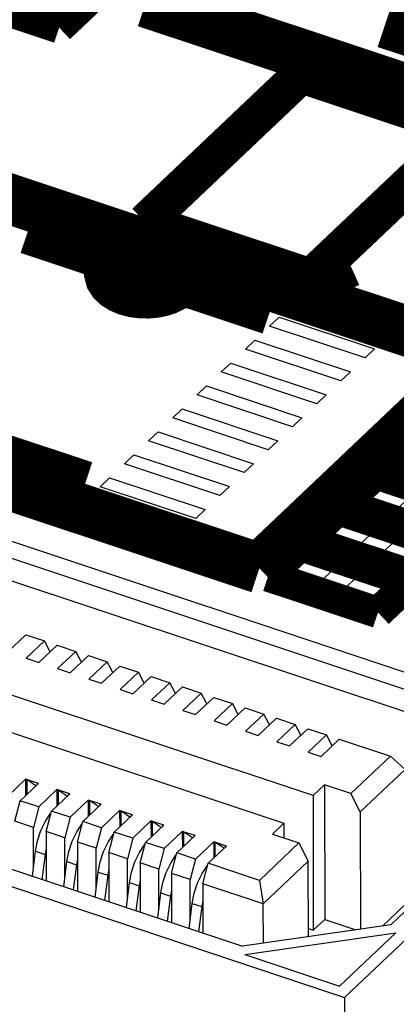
# Model space of a CAD drawing. Extents: x 0 to 1189, y 0 to 841.
# Tile 166 of 256: x 619.33 to 621.14, y 309.04 to 313.77. Entities that reach past the tile are written whole.
import ezdxf

# ---------------------------------------------------------------- set-up
doc = ezdxf.new("R2010")
doc.units = 0
doc.header["$LTSCALE"] = 65.395
doc.layers.get('0').update_dxf_attribs({"linetype": 'CONTINUOUS'})

msp = doc.modelspace()

# ---------------------------------------------------------------- linework, layer by layer
at = {"color": 7, "linetype": 'Continuous'}
for p, q in [((611.272, 313.9319), (622.1868, 310.3005)), ((622.0135, 310.2754), (611.3161, 313.8345)), ((611.3342, 313.7214), (621.9299, 310.1962)), ((609.9776, 312.7051), (620.8924, 309.0737)), ((610.5971, 312.5818), (620.4021, 309.3196)), ((620.5323, 312.2958), (620.5778, 312.3388)), ((620.5778, 312.3388), (621.0363, 312.1862)), ((620.9909, 312.1432), (620.5323, 312.2958)), ((620.4161, 312.1856), (620.4615, 312.2287)), ((620.4615, 312.2287), (620.9201, 312.0761)), ((620.8747, 312.033), (620.4161, 312.1856)), ((621.0363, 312.1862), (620.9909, 312.1432)), ((620.2999, 312.0755), (620.3453, 312.1185)), ((620.3453, 312.1185), (620.8039, 311.9659)), ((620.7584, 311.9229), (620.2999, 312.0755)), ((620.9201, 312.0761), (620.8747, 312.033)), ((620.1837, 311.9653), (620.2291, 312.0084)), ((620.2291, 312.0084), (620.6876, 311.8558)), ((620.6422, 311.8128), (620.1837, 311.9653)), ((620.8039, 311.9659), (620.7584, 311.9229)), ((620.0674, 311.8551), (620.1128, 311.8982)), ((620.1128, 311.8982), (620.5714, 311.7456)), ((620.526, 311.7026), (620.0674, 311.8551)), ((620.6876, 311.8558), (620.6422, 311.8128)), ((619.9512, 311.745), (619.9966, 311.788)), ((619.9966, 311.788), (620.4552, 311.6355)), ((620.4097, 311.5924), (619.9512, 311.745)), ((620.5714, 311.7456), (620.526, 311.7026)), ((619.835, 311.6348), (619.8804, 311.6779)), ((619.8804, 311.6779), (620.3389, 311.5253)), ((620.2935, 311.4823), (619.835, 311.6348)), ((620.4552, 311.6355), (620.4097, 311.5924)), ((619.7188, 311.5247), (619.7642, 311.5677)), ((619.7642, 311.5677), (620.2227, 311.4152)), ((620.9616, 311.4518), (621.0615, 311.5465)), ((621.0615, 311.5465), (621.2237, 311.4925)), ((620.1773, 311.3721), (619.7188, 311.5247)), ((620.3389, 311.5253), (620.2935, 311.4823)), ((621.2237, 311.4925), (621.1238, 311.3978)), ((621.1238, 311.3978), (620.9616, 311.4518)), ((620.2227, 311.4152), (620.1773, 311.3721)), ((620.7799, 311.2796), (620.8799, 311.3743)), ((620.8799, 311.3743), (621.042, 311.3203)), ((620.7407, 310.043), (616.9035, 311.3197)), ((621.042, 311.3203), (620.9421, 311.2257)), ((620.9421, 311.2257), (620.7799, 311.2796)), ((621.0534, 311.1886), (621.1533, 311.2833)), ((620.5983, 311.1074), (620.6982, 311.2021)), ((620.6982, 311.2021), (620.8604, 311.1482)), ((616.7627, 311.1863), (620.5999, 309.9096)), ((621.2155, 311.1347), (621.0534, 311.1886)), ((620.7604, 311.0535), (620.5983, 311.1074)), ((620.8604, 311.1482), (620.7604, 311.0535)), ((620.8717, 311.0165), (620.9716, 311.1112)), ((620.9716, 311.1112), (621.1338, 311.0572)), ((621.1338, 311.0572), (621.0339, 310.9625)), ((621.0339, 310.9625), (620.8717, 311.0165)), ((619.2742, 310.7316), (619.3615, 310.8143)), ((619.3615, 310.8143), (619.4508, 310.7846)), ((619.4508, 310.7846), (619.3635, 310.7019)), ((619.4772, 310.736), (619.4508, 310.7846)), ((619.4247, 310.6815), (619.512, 310.7643)), ((619.4772, 310.736), (619.4772, 310.7314)), ((619.512, 310.7643), (619.6013, 310.7346)), ((619.6013, 310.7346), (619.514, 310.6518)), ((619.6277, 310.6859), (619.6013, 310.7346)), ((619.3635, 310.7019), (619.4247, 310.6815)), ((619.5751, 310.6315), (619.6625, 310.7142)), ((619.6277, 310.6859), (619.6277, 310.6813)), ((619.6625, 310.7142), (619.7518, 310.6845)), ((619.7518, 310.6845), (619.6645, 310.6017)), ((619.7782, 310.6358), (619.7518, 310.6845)), ((619.514, 310.6518), (619.5751, 310.6315)), ((619.7256, 310.5814), (619.8129, 310.6642)), ((619.7782, 310.6358), (619.7782, 310.6312)), ((619.8129, 310.6642), (619.9023, 310.6344)), ((619.9023, 310.6344), (619.815, 310.5517)), ((619.9287, 310.5858), (619.9023, 310.6344)), ((619.6645, 310.6017), (619.7256, 310.5814)), ((619.8761, 310.5313), (619.9634, 310.6141)), ((619.9287, 310.5858), (619.9287, 310.5812)), ((619.9634, 310.6141), (620.0527, 310.5844)), ((620.0527, 310.5844), (619.9654, 310.5016)), ((620.0791, 310.5357), (620.0527, 310.5844)), ((619.815, 310.5517), (619.8761, 310.5313)), ((620.0266, 310.4813), (620.1139, 310.564)), ((620.1139, 310.564), (620.2032, 310.5343)), ((619.9654, 310.5016), (620.0266, 310.4813)), ((620.0791, 310.5357), (620.0791, 310.5311)), ((620.2032, 310.5343), (620.1159, 310.4515)), ((620.177, 310.4312), (620.2644, 310.514)), ((620.2296, 310.4856), (620.2032, 310.5343)), ((620.2644, 310.514), (620.3537, 310.4842)), ((620.1159, 310.4515), (620.177, 310.4312)), ((620.2296, 310.4856), (620.2296, 310.481)), ((620.3537, 310.4842), (620.2664, 310.4015)), ((620.3275, 310.3811), (620.4148, 310.4639)), ((620.3801, 310.4356), (620.3537, 310.4842)), ((620.4148, 310.4639), (620.5042, 310.4342)), ((620.2664, 310.4015), (620.3275, 310.3811)), ((620.3801, 310.4356), (620.3801, 310.431)), ((620.5042, 310.4342), (620.4169, 310.3514)), ((620.478, 310.3311), (620.5653, 310.4138)), ((620.5306, 310.3855), (620.5042, 310.4342)), ((620.5653, 310.4138), (620.6547, 310.3841)), ((620.4169, 310.3514), (620.478, 310.3311)), ((620.5306, 310.3855), (620.5306, 310.3809)), ((620.6547, 310.3841), (620.5673, 310.3014)), ((620.6285, 310.281), (620.7158, 310.3638)), ((620.681, 310.3354), (620.6547, 310.3841)), ((620.7158, 310.3638), (620.8051, 310.334)), ((620.5673, 310.3014), (620.6285, 310.281)), ((620.681, 310.3354), (620.681, 310.3308)), ((620.8051, 310.334), (620.7178, 310.2513)), ((620.779, 310.2309), (620.8663, 310.3137)), ((620.8315, 310.2854), (620.8051, 310.334)), ((620.8663, 310.3137), (621.1125, 310.2318)), ((622.1868, 310.3005), (620.8924, 309.0737)), ((620.8315, 310.2854), (620.8315, 310.2808)), ((621.1135, 309.4224), (622.0135, 310.2754)), ((620.7178, 310.2513), (620.779, 310.2309)), ((621.1125, 310.2318), (620.923, 310.0522)), ((621.1125, 310.2318), (621.183, 310.1684)), ((621.183, 310.1684), (620.9673, 309.964)), ((619.3608, 310.1212), (619.2735, 310.0385)), ((619.4219, 310.1009), (619.3608, 310.1212)), ((619.3608, 310.1212), (619.361, 310.0431)), ((619.4104, 310.09), (619.3665, 310.1193)), ((619.3665, 310.1193), (619.3667, 310.0485)), ((619.3346, 310.0181), (619.4219, 310.1009)), ((619.4162, 310.1028), (619.4162, 310.0955)), ((619.5113, 310.0712), (619.4239, 309.9884)), ((619.5724, 310.0508), (619.5113, 310.0712)), ((619.5113, 310.0712), (619.5114, 309.9931)), ((619.5609, 310.0399), (619.517, 310.0693)), ((619.517, 310.0693), (619.5171, 309.9985)), ((620.7952, 310.0947), (620.7407, 310.043)), ((620.923, 310.0522), (620.7952, 310.0947)), ((620.7952, 310.0947), (620.7966, 309.4478)), ((619.3085, 309.9198), (619.3346, 310.0181)), ((619.4239, 309.9884), (619.3346, 310.0181)), ((619.4851, 309.9681), (619.5724, 310.0508)), ((619.5667, 310.0527), (619.5667, 310.0454)), ((619.6617, 310.0211), (619.5744, 309.9384)), ((619.7229, 310.0008), (619.6617, 310.0211)), ((619.6617, 310.0211), (619.6619, 309.943)), ((619.7114, 309.9899), (619.6675, 310.0192)), ((619.6675, 310.0192), (619.6676, 309.9484)), ((620.7407, 310.043), (620.7421, 309.3961)), ((620.9673, 309.964), (620.923, 310.0522)), ((619.4239, 309.9884), (619.3979, 309.8901)), ((619.6356, 309.918), (619.7229, 310.0008)), ((619.7171, 310.0027), (619.7172, 309.9954)), ((619.8122, 309.971), (619.7249, 309.8883)), ((619.8734, 309.9507), (619.8122, 309.971)), ((619.8122, 309.971), (619.8124, 309.8929)), ((619.4556, 309.9193), (619.4805, 309.9563)), ((619.459, 309.8697), (619.4851, 309.9681)), ((619.5744, 309.9384), (619.4851, 309.9681)), ((619.5744, 309.9384), (619.5484, 309.84)), ((619.786, 309.8679), (619.8734, 309.9507)), ((619.8618, 309.9398), (619.818, 309.9691)), ((619.818, 309.9691), (619.8181, 309.8983)), ((619.8676, 309.9526), (619.8676, 309.9453)), ((620.9673, 309.964), (620.9685, 309.4015)), ((619.3979, 309.8901), (619.3085, 309.9198)), ((619.3983, 309.6967), (619.3979, 309.8901)), ((619.4341, 309.8744), (619.4556, 309.9193)), ((619.6061, 309.8692), (619.6309, 309.9062)), ((619.6095, 309.8197), (619.6356, 309.918)), ((619.7249, 309.8883), (619.6356, 309.918)), ((619.7249, 309.8883), (619.6988, 309.7899)), ((619.9627, 309.921), (619.8754, 309.8382)), ((619.9365, 309.8179), (620.0238, 309.9006)), ((620.0238, 309.9006), (619.9627, 309.921)), ((619.9627, 309.921), (619.9629, 309.8429)), ((620.0123, 309.8897), (619.9684, 309.9191)), ((619.9684, 309.9191), (619.9686, 309.8483)), ((620.0181, 309.9025), (620.0181, 309.8952)), ((620.5999, 309.9096), (620.5454, 309.858)), ((620.5999, 309.9096), (620.6, 309.8398)), ((619.4178, 309.8252), (619.4341, 309.8744)), ((619.5484, 309.84), (619.459, 309.8697)), ((619.459, 309.8697), (619.4595, 309.6332)), ((619.5488, 309.6466), (619.5484, 309.84)), ((619.5846, 309.8243), (619.6061, 309.8692)), ((619.7565, 309.8191), (619.7814, 309.8561)), ((619.76, 309.7696), (619.786, 309.8679)), ((619.8754, 309.8382), (619.786, 309.8679)), ((619.8754, 309.8382), (619.8493, 309.7399)), ((620.1132, 309.8709), (620.0259, 309.7882)), ((620.087, 309.7678), (620.1743, 309.8506)), ((620.1743, 309.8506), (620.1132, 309.8709)), ((620.1132, 309.8709), (620.1133, 309.7928)), ((620.1628, 309.8397), (620.1189, 309.869)), ((620.1189, 309.869), (620.1191, 309.7982)), ((620.1686, 309.8525), (620.1686, 309.8452)), ((620.5454, 309.858), (620.6732, 309.8154)), ((619.4081, 309.7758), (619.4178, 309.8252)), ((619.4592, 309.7874), (619.454, 309.7605)), ((619.5682, 309.7751), (619.5846, 309.8243)), ((619.6988, 309.7899), (619.6095, 309.8197)), ((619.6095, 309.8197), (619.61, 309.5831)), ((619.6993, 309.5965), (619.6988, 309.7899)), ((619.735, 309.7742), (619.7565, 309.8191)), ((619.907, 309.7691), (619.9319, 309.8061)), ((619.9105, 309.7195), (619.9365, 309.8179)), ((620.0259, 309.7882), (619.9365, 309.8179)), ((620.0259, 309.7882), (619.9998, 309.6898)), ((620.2637, 309.8209), (620.1763, 309.7381)), ((620.2375, 309.7178), (620.3248, 309.8005)), ((620.3248, 309.8005), (620.2637, 309.8209)), ((620.2637, 309.8209), (620.2638, 309.7427)), ((620.3133, 309.7896), (620.2694, 309.8189)), ((620.2694, 309.8189), (620.2695, 309.7481)), ((620.3191, 309.8024), (620.3191, 309.7951)), ((620.6732, 309.8154), (620.4837, 309.6358)), ((620.6732, 309.8154), (620.7175, 309.7272)), ((619.3932, 309.6553), (619.4081, 309.7758)), ((619.4081, 309.7758), (619.454, 309.7605)), ((619.454, 309.7605), (619.439, 309.64)), ((619.5586, 309.7257), (619.5682, 309.7751)), ((619.6097, 309.7373), (619.6044, 309.7105)), ((619.7187, 309.725), (619.735, 309.7742)), ((619.8493, 309.7399), (619.76, 309.7696)), ((619.76, 309.7696), (619.7605, 309.5331)), ((619.8497, 309.5465), (619.8493, 309.7399)), ((619.8855, 309.7242), (619.907, 309.7691)), ((620.0575, 309.719), (620.0824, 309.756)), ((620.0609, 309.6695), (620.087, 309.7678)), ((620.1763, 309.7381), (620.087, 309.7678)), ((620.1763, 309.7381), (620.1503, 309.6397)), ((619.5437, 309.6052), (619.5586, 309.7257)), ((619.5586, 309.7257), (619.6044, 309.7105)), ((619.6044, 309.7105), (619.5895, 309.59)), ((619.7091, 309.6757), (619.7187, 309.725)), ((619.7602, 309.6872), (619.7549, 309.6604)), ((619.8692, 309.675), (619.8855, 309.7242)), ((619.9998, 309.6898), (619.9105, 309.7195)), ((619.9105, 309.7195), (619.911, 309.483)), ((620.0002, 309.4964), (619.9998, 309.6898)), ((620.036, 309.6741), (620.0575, 309.719)), ((620.208, 309.6689), (620.2329, 309.7059)), ((620.2114, 309.6194), (620.2375, 309.7178)), ((620.4837, 309.6358), (620.2375, 309.7178)), ((620.7175, 309.7272), (620.5018, 309.5228)), ((620.7183, 309.3653), (620.7175, 309.7272)), ((619.6941, 309.5551), (619.7091, 309.6757)), ((619.7091, 309.6757), (619.7549, 309.6604)), ((619.7549, 309.6604), (619.74, 309.5399)), ((619.8595, 309.6256), (619.8692, 309.675)), ((620.0197, 309.6249), (620.036, 309.6741)), ((620.1503, 309.6397), (620.0609, 309.6695)), ((620.0609, 309.6695), (620.0614, 309.4329)), ((620.1507, 309.4463), (620.1503, 309.6397)), ((620.1865, 309.624), (620.208, 309.6689)), ((619.8446, 309.5051), (619.8595, 309.6256)), ((619.8595, 309.6256), (619.9054, 309.6104)), ((619.9054, 309.6104), (619.8905, 309.4898)), ((619.9106, 309.6372), (619.9054, 309.6104)), ((620.01, 309.5755), (620.0197, 309.6249)), ((620.1701, 309.5749), (620.1865, 309.624)), ((620.5018, 309.5228), (620.2114, 309.6194)), ((620.2114, 309.6194), (620.2119, 309.3829)), ((620.4837, 309.6358), (620.5018, 309.5228)), ((619.9951, 309.455), (620.01, 309.5755)), ((620.01, 309.5755), (620.0559, 309.5603)), ((620.0559, 309.5603), (620.0409, 309.4398)), ((620.0611, 309.5871), (620.0559, 309.5603)), ((620.1605, 309.5255), (620.1701, 309.5749)), ((620.1456, 309.405), (620.1605, 309.5255)), ((620.1605, 309.5255), (620.2063, 309.5102)), ((620.2063, 309.5102), (620.1914, 309.3897)), ((620.2116, 309.537), (620.2063, 309.5102)), ((620.5022, 309.3341), (620.5018, 309.5228)), ((621.0738, 309.4167), (621.1844, 309.5215)), ((621.1135, 309.4224), (620.4021, 309.3196)), ((620.7182, 309.4041), (620.7421, 309.3961)), ((620.7421, 309.3961), (620.7966, 309.4478)), ((620.7966, 309.4478), (620.9457, 309.3982)), ((620.4127, 309.2799), (621.1379, 309.3847)), ((620.8676, 309.1285), (621.1379, 309.3847)), ((620.4127, 309.2799), (620.8676, 309.1285)), ((620.8924, 309.0737), (620.8943, 308.1916))]:
    msp.add_line(p, q, dxfattribs=at)
for points, const_width in [([(621.775, 315.5907), (619.9379, 313.8496)], 0.2416), ([(618.9947, 313.9031), (619.522, 313.7277)], 0.151), ([(619.522, 313.7277), (619.6764, 313.874)], 0.151), ([(619.9379, 313.8496), (622.9593, 312.8443)], 0.2416), ([(621.089, 313.7498), (622.2506, 313.3634)], 0.2416), ([(621.5559, 312.1503), (618.5344, 313.1555)], 0.2416), ([(620.5366, 312.3749), (619.375, 312.7614)], 0.2416), ([(619.7874, 312.6013), (619.7729, 312.5839), (619.7647, 312.5652), (619.7631, 312.546), (619.7682, 312.5267), (619.7799, 312.5086), (619.7975, 312.4922), (619.8205, 312.478), (619.8484, 312.4665), (619.8794, 312.4584), (619.9125, 312.4538), (619.9467, 312.4529), (619.981, 312.4559), (620.0132, 312.4625), (620.0424, 312.4724), (620.0677, 312.4854), (620.0884, 312.5012)], 0.2416), ([(617.4616, 312.1388), (620.4831, 311.1335)], 0.2416), ([(620.4831, 311.1335), (621.5559, 312.1503)], 0.2416), ([(618.4809, 311.9141), (619.6425, 311.5276)], 0.2416), ([(621.2246, 311.7597), (621.0702, 311.6134)], 0.151), ([(621.0702, 311.6134), (621.5975, 311.4379)], 0.151), ([(621.0429, 311.5876), (620.8885, 311.4412)], 0.151), ([(621.5702, 311.4121), (621.0429, 311.5876)], 0.151), ([(620.8612, 311.4154), (620.7068, 311.269)], 0.151), ([(621.3886, 311.2399), (620.8612, 311.4154)], 0.151), ([(620.8885, 311.4412), (621.4158, 311.2658)], 0.151), ([(620.7068, 311.269), (621.2342, 311.0936)], 0.151), ([(620.6796, 311.2432), (620.5252, 311.0969)], 0.151), ([(621.2069, 311.0678), (620.6796, 311.2432)], 0.151), ([(620.5252, 311.0969), (621.0525, 310.9214)], 0.151), ([(621.0525, 310.9214), (621.2069, 311.0678)], 0.151)]:
    msp.add_lwpolyline(points, dxfattribs=dict(at, const_width=const_width))
at = {"color": 40, "linetype": 'Continuous', "const_width": 0.1812}
for points in [[(619.9354, 312.7935), (620.6847, 313.5037)], [(620.6847, 313.5037), (621.4566, 313.2469)], [(621.4659, 313.2263), (620.7347, 312.5333)], [(620.7225, 312.5316), (619.9354, 312.7935)], [(620.815, 312.5997), (620.8801, 312.4559)], [(620.7347, 312.5333), (620.7225, 312.5316)], [(620.8801, 312.4559), (620.7426, 312.5016)]]:
    msp.add_lwpolyline(points, dxfattribs=at)

doc.saveas('drawing.dxf')
